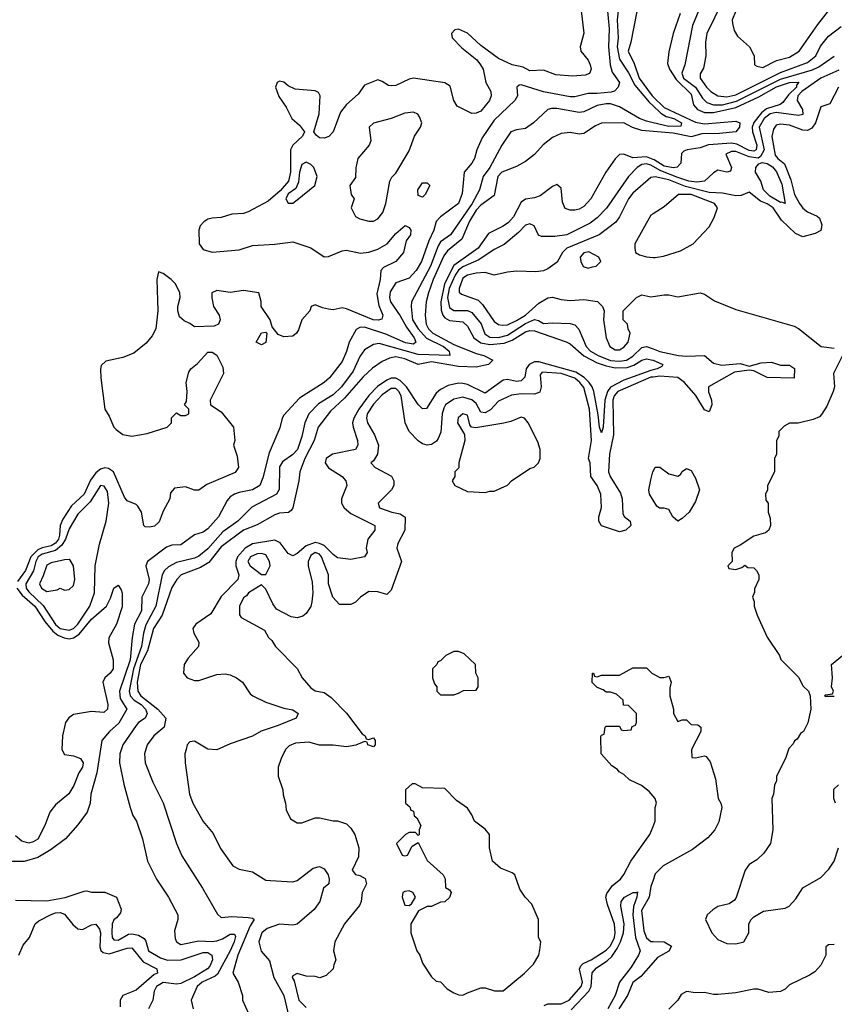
# Model space of a CAD drawing. Header units: inches. Extents: x 2668334 to 2765628, y 828034 to 955234.
# Tile 64 of 218: x 2687169 to 2690810, y 873151 to 877551. Entities that reach past the tile are written whole.
import ezdxf

# ---------------------------------------------------------------- set-up
doc = ezdxf.new("R2010")
doc.units = ezdxf.units.IN
doc.header["$MEASUREMENT"] = 0
doc.layers.add('C6887', color=7, linetype='Continuous')
doc.layers.add('C6897', color=7, linetype='Continuous')

msp = doc.modelspace()

# ---------------------------------------------------------------- linework, layer by layer
at = {"layer": 'C6887', "color": 4}
for points, elevation in [([(2690000, 878070.2), (2689979.1, 878050), (2689945.1, 877974.9), (2689896.8, 877903.2), (2689890.5, 877870), (2689910.4, 877810), (2689910.5, 877790), (2689885.5, 877750), (2689880.5, 877730), (2689888.2, 877690), (2689883.8, 877670), (2689862, 877638), (2689843.6, 877590), (2689840.2, 877550), (2689844.2, 877470), (2689839.3, 877430), (2689850, 877374.9), (2689890, 877314), (2689917.9, 877257.9), (2689982.2, 877182.2), (2690000, 877165.7)], 12), ([(2690000, 877705.7), (2689973, 877690), (2689950.4, 877670), (2689939.5, 877650), (2689900.5, 877450), (2689888.5, 877410), (2689915.9, 877355.9), (2689937.3, 877290), (2689996.5, 877210), (2690000, 877206.6)], 16), ([(2689790, 877654), (2689803.2, 877510), (2689800.9, 877430), (2689808.2, 877350), (2689816.7, 877316.7), (2689850.6, 877270), (2689844, 877250), (2689828.4, 877231.6), (2689812.9, 877227.1), (2689750, 877220.5), (2689710, 877221.6), (2689650, 877207), (2689630, 877207), (2689510, 877228.4), (2689410, 877259.3), (2689401.4, 877258.6), (2689391.3, 877250), (2689394, 877210), (2689382, 877190), (2689290, 877102.7), (2689236.7, 877023.3), (2689213, 876970), (2689202, 876930), (2689190.6, 876910), (2689156.3, 876870), (2689146.2, 876773.8), (2689130.5, 876730), (2689050.3, 876669.7), (2689030.4, 876649.6), (2689020.3, 876610), (2688997.6, 876562.4), (2688964.9, 876470), (2688941.3, 876430), (2688910, 876396.2), (2688850, 876375.1), (2688825.5, 876334.5), (2688822.4, 876310), (2688827.2, 876290), (2688870, 876228.2), (2688897.6, 876177.6), (2688933.1, 876130), (2688940.5, 876110), (2688930, 876101.6), (2688893.1, 876106.9), (2688805.1, 876145.1), (2688710, 876176.9), (2688690, 876175.6), (2688673.7, 876166.3), (2688641.3, 876110), (2688630, 876068.7), (2688610, 876024), (2688553.4, 875950), (2688530.8, 875930), (2688420.3, 875859.7), (2688350, 875784), (2688342, 875770), (2688332.5, 875727.5), (2688284.8, 875615.2), (2688256.7, 875503.3), (2688242, 875470), (2688210.3, 875449.7), (2688150, 875438.4), (2688128.8, 875431.2), (2688110, 875418), (2688097.3, 875402.7), (2688058, 875330), (2688010, 875276), (2687990, 875260.9), (2687950, 875249.2), (2687890, 875203.7), (2687850, 875202), (2687825.5, 875194.5), (2687740.7, 875130), (2687733.4, 875110), (2687747.7, 875050), (2687744.9, 875030), (2687715.5, 874970), (2687713.7, 874910), (2687683.1, 874850), (2687671.7, 874790), (2687662.6, 874690), (2687614.9, 874550), (2687618.2, 874518.2), (2687648.2, 874470), (2687613, 874407), (2687570.5, 874370), (2687536, 874330), (2687514.2, 874185.8), (2687488, 874090), (2687484.9, 874050), (2687470.6, 874010), (2687430, 873953.2), (2687374, 873890), (2687310, 873842), (2687250, 873806.6), (2687190, 873789.2), (2687110, 873789.3)], 8), ([(2689678, 877590), (2689690.6, 877490.6), (2689674, 877430), (2689677.3, 877410), (2689710.3, 877370.3), (2689719.3, 877350), (2689723, 877330), (2689716, 877310), (2689696.7, 877303.3), (2689640.9, 877299.1), (2689565.3, 877305.3), (2689510, 877326), (2689450, 877322.7), (2689419.1, 877339.1), (2689370, 877349.7), (2689310, 877378.3), (2689230, 877435.4), (2689170.7, 877490.7), (2689130, 877508.6), (2689114.5, 877505.5), (2689099.1, 877490), (2689102.4, 877470), (2689145, 877425), (2689211.8, 877371.8), (2689229, 877350), (2689240.3, 877330), (2689252.7, 877270), (2689274.9, 877230), (2689277.1, 877210), (2689268.5, 877190), (2689230, 877142), (2689210, 877134), (2689190, 877132.3), (2689124.7, 877164.7), (2689109.3, 877189.3), (2689093.6, 877253.6), (2689070, 877269.3), (2688930, 877289.6), (2688910, 877285.6), (2688850, 877257), (2688830, 877255.1), (2688817.2, 877257.2), (2688790, 877275.3), (2688770, 877282), (2688710, 877258), (2688682, 877218), (2688630, 877172.3), (2688602.9, 877137.1), (2688570, 877049.2), (2688550.4, 877029.6), (2688530, 877020.9), (2688510, 877022.7), (2688494.5, 877034.5), (2688484, 877050), (2688507.8, 877130), (2688512.4, 877210), (2688504.9, 877224.9), (2688490, 877233.5), (2688400.6, 877240.6), (2688370, 877255.1), (2688350, 877272.1), (2688330, 877276.9), (2688320.4, 877270), (2688313.1, 877250), (2688327.7, 877207.7), (2688360.6, 877160.6), (2688386, 877110), (2688419.7, 877079.7), (2688442, 877050), (2688434, 877030), (2688390.3, 876990), (2688380.2, 876970), (2688379.8, 876870), (2688371, 876830), (2688333.7, 876786.3), (2688279.4, 876740.6), (2688190, 876691.9), (2688170, 876684.5), (2688118.2, 876681.8), (2688070, 876666.3), (2688030, 876664), (2688010, 876658.9), (2687992.3, 876647.7), (2687976.5, 876630), (2687970.2, 876610), (2687971.6, 876550), (2687990, 876523.6), (2688030, 876512.4), (2688150, 876522.3), (2688210, 876541.7), (2688310, 876548), (2688390, 876558.8), (2688470, 876531.3), (2688530.6, 876490.6), (2688550, 876492.7), (2688610, 876518), (2688630, 876520.4), (2688692.5, 876507.5), (2688730, 876512), (2688770, 876524.9), (2688811.2, 876548.8), (2688850, 876596), (2688892, 876632), (2688910, 876622), (2688918, 876610), (2688916, 876590), (2688897.1, 876562.9), (2688884.9, 876510), (2688850.7, 876470), (2688796, 876444), (2688783.1, 876430), (2688780.2, 876390), (2688765.2, 876325.2), (2688774.3, 876274.3), (2688793, 876230), (2688787.3, 876212.7), (2688772, 876208), (2688749.2, 876210), (2688630, 876259.5), (2688610, 876262.7), (2688570, 876255.1), (2688550, 876257), (2688522.9, 876262.9), (2688490, 876277.2), (2688472, 876270), (2688466, 876250), (2688430.7, 876210), (2688415.5, 876164.5), (2688406, 876150), (2688390, 876137.2), (2688350, 876134), (2688324, 876144), (2688298, 876178), (2688288.7, 876210), (2688249.3, 876269.3), (2688248.4, 876291.6), (2688238, 876330), (2688170, 876340.9), (2688110, 876331.5), (2688050, 876340.9), (2688028, 876330), (2688027.7, 876307.7), (2688036, 876270), (2688061, 876230), (2688066, 876210), (2688058, 876190), (2688038, 876182), (2687950, 876179), (2687930, 876194), (2687904.7, 876204.7), (2687883.2, 876223.2), (2687876, 876250), (2687876, 876270), (2687886.6, 876310), (2687885.1, 876330), (2687865.6, 876370), (2687847, 876390), (2687810, 876417), (2687790, 876424), (2687782.6, 876390), (2687786.5, 876250), (2687777.4, 876170), (2687761.4, 876138.6), (2687734.7, 876105.3), (2687679.1, 876060.9), (2687630, 876041.4), (2687554.9, 876025.1), (2687534.2, 876005.8), (2687530.4, 875989.6), (2687532, 875950), (2687550.4, 875810), (2687570, 875779.1), (2687590, 875730.6), (2687600, 875720), (2687630, 875696.9), (2687670, 875690.3), (2687738.6, 875701.4), (2687828, 875730), (2687848, 875750), (2687848, 875772), (2687870, 875794), (2687890, 875782), (2687910, 875782), (2687926, 875790), (2687926, 875810), (2687906, 875830), (2687914.6, 875845.4), (2687917.2, 875890), (2687913.2, 875930), (2687924.8, 875975.2), (2687934, 875990), (2687964.8, 876015.2), (2688010, 876064.7), (2688030, 876064.7), (2688050, 876051.3), (2688078, 875998), (2688081, 875970), (2688021, 875850), (2688022, 875830), (2688070, 875798), (2688124.7, 875730), (2688131.3, 875670), (2688124.7, 875650), (2688141, 875601), (2688147.3, 875550), (2688132.3, 875527.7), (2688006.4, 875473.6), (2687970, 875448.7), (2687950, 875448.7), (2687910, 875464), (2687862, 875458), (2687843.6, 875436.4), (2687841, 875410), (2687810, 875354), (2687793.5, 875306.5), (2687772, 875288), (2687750, 875282.7), (2687730, 875284), (2687724, 875290), (2687714.5, 875350), (2687697.2, 875377.2), (2687690, 875385.2), (2687650, 875401.2), (2687637.2, 875417.2), (2687588.2, 875530), (2687565.8, 875545.8), (2687550, 875548.7), (2687530, 875542), (2687510, 875525.7), (2687486.1, 875493.9), (2687456.9, 875430), (2687401.6, 875378.4), (2687361.7, 875318.3), (2687350.2, 875290), (2687347.9, 875247.9), (2687342.5, 875230), (2687330, 875212), (2687310, 875199.1), (2687270, 875191.4), (2687250, 875182.6), (2687219.8, 875150), (2687195.9, 875090), (2687160, 875040)], 4), ([(2690000, 877090.8), (2689970, 877098), (2689939.3, 877110), (2689850, 877161.7), (2689810, 877175.1), (2689790, 877175.1), (2689750, 877167.1), (2689690, 877138.9), (2689670, 877136.9), (2689570, 877154), (2689545.8, 877154.2), (2689530, 877149), (2689466, 877090), (2689430, 877065.2), (2689390, 877059.5), (2689364, 877050), (2689324, 876990), (2689270.3, 876890), (2689240.4, 876850), (2689224.2, 876790), (2689191.3, 876730), (2689094.9, 876590), (2689050, 876557.6), (2689038.9, 876541.1), (2689005.8, 876450), (2688920.5, 876290), (2688918.4, 876270), (2688925.2, 876210), (2688950.2, 876170), (2688988.2, 876128.2), (2689063.1, 876090), (2689088.2, 876070), (2689092, 876050), (2688950, 876054.2), (2688775.5, 876104.5), (2688750, 876099.3), (2688710, 876076), (2688690, 876046), (2688659.1, 875980.9), (2688607, 875910), (2688570, 875874.3), (2688505.1, 875834.9), (2688461.6, 875790), (2688443.8, 875750), (2688430, 875688.7), (2688410.3, 875630), (2688390, 875607.3), (2688344.4, 875575.6), (2688330, 875553.2), (2688328.5, 875451.5), (2688317.3, 875430), (2688207, 875373), (2688144.4, 875310), (2688077.1, 875262.9), (2688010, 875186.3), (2687970, 875153.3), (2687950, 875144.4), (2687870, 875125.4), (2687834, 875106), (2687817, 875090), (2687806.5, 875070), (2687778, 874930), (2687733.8, 874846.2), (2687722.6, 874810), (2687714.3, 874750), (2687678.2, 874650), (2687658.8, 874550), (2687662.8, 874530), (2687681.1, 874510), (2687711.6, 874490), (2687731.7, 874470), (2687739.5, 874450), (2687730.6, 874430), (2687700.7, 874410), (2687690, 874397.2), (2687630.4, 874310), (2687617.1, 874270), (2687615.5, 874230), (2687634.4, 874134.4), (2687662.8, 874030), (2687675.3, 873995.3), (2687691, 873970), (2687718, 873890), (2687741, 873790), (2687781, 873710), (2687834.8, 873630), (2687876, 873550), (2687876, 873530), (2687861.4, 873478.6), (2687864.5, 873444.5), (2687870.7, 873430.7), (2687890, 873418.8), (2687970, 873434.9), (2688030, 873431.5), (2688050, 873434.7), (2688076, 873444), (2688110, 873463.8), (2688130, 873464.7), (2688133.8, 873453.8), (2688128.5, 873430), (2688110.2, 873390), (2688053.8, 873286.2), (2688043.4, 873276.6), (2687985.5, 873250), (2687962, 873230), (2687936, 873170), (2687944.7, 873130)], 12), ([(2690000, 877051.9), (2689950, 877056), (2689908.8, 877068.8), (2689870, 877089.6), (2689770, 877089.3), (2689742.8, 877077.2), (2689690, 877042.9), (2689670, 877039.5), (2689630, 877046.6), (2689590, 877042), (2689550, 877025.1), (2689508.8, 876991.2), (2689470, 876949.3), (2689430, 876918), (2689390, 876895.1), (2689324.9, 876870), (2689307, 876850), (2689290, 876766), (2689230, 876721.7), (2689210, 876700.4), (2689179.3, 876650), (2689145.2, 876570), (2689081.8, 876518.1), (2689064.9, 876495.1), (2689017.1, 876390), (2688995.9, 876330), (2688986.7, 876290), (2688981.5, 876230), (2688985.5, 876190), (2688996.1, 876170), (2689016.5, 876150), (2689110, 876099), (2689210, 876058.9), (2689244, 876050), (2689284, 876030), (2689264, 876010), (2689210, 875997.6), (2689130, 876001.4), (2689010, 876021.8), (2688950, 876009.6), (2688890, 876035.6), (2688850, 876044.4), (2688822, 876038), (2688790, 876023.5), (2688746.5, 875993.5), (2688704.6, 875955.4), (2688620.4, 875859.6), (2688558.4, 875801.6), (2688503.1, 875730), (2688486, 875670), (2688444, 875590), (2688422, 875530), (2688417.3, 875490), (2688390.6, 875369.4), (2688382.8, 875357.2), (2688370.6, 875349.4), (2688330, 875345.1), (2688310, 875338.4), (2688230, 875294), (2688170, 875269.7), (2688070, 875195.4), (2688014.6, 875125.4), (2687976.9, 875103.1), (2687891, 875070), (2687871, 875050), (2687850, 875014), (2687806.5, 874890), (2687768.1, 874830), (2687740.6, 874730), (2687710, 874669.2), (2687694.7, 874590), (2687697.2, 874550), (2687711.4, 874530), (2687786.5, 874470), (2687822, 874430), (2687815.5, 874390), (2687768.8, 874351.2), (2687739.1, 874310), (2687727.7, 874270), (2687730.7, 874230), (2687764.1, 874144.1), (2687810, 874051.3), (2687870.6, 873870), (2687894.6, 873814.6), (2687986.8, 873670), (2688053.2, 873553.2), (2688070, 873538.8), (2688117.2, 873542.8), (2688190, 873539.5), (2688210, 873536.3), (2688217.3, 873530), (2688198.8, 873501.2), (2688143.6, 873370), (2688122, 873290), (2688146, 873250), (2688164.7, 873190), (2688164.7, 873170), (2688191.3, 873110)], 16), ([(2690000, 876926.6), (2689970, 876938), (2689910, 876934), (2689870, 876949.4), (2689850, 876949.2), (2689830.4, 876929.6), (2689788.2, 876870), (2689722, 876750), (2689690, 876716), (2689670, 876703.7), (2689650, 876699.3), (2689630, 876699.3), (2689606.6, 876706.6), (2689596, 876736), (2689590, 876798), (2689570, 876814), (2689550, 876805.2), (2689496.2, 876763.8), (2689470, 876755.1), (2689430, 876749.6), (2689410, 876735.1), (2689376.5, 876670), (2689354.6, 876645.4), (2689330, 876628), (2689264.6, 876595.4), (2689218.7, 876530), (2689110, 876451.8), (2689068.1, 876370), (2689051.6, 876290), (2689053.4, 876253.4), (2689060.8, 876230), (2689070, 876218), (2689090, 876206.9), (2689150, 876201.3), (2689170, 876182), (2689199.6, 876130), (2689230, 876107.5), (2689270, 876100.1), (2689334.2, 876105.8), (2689370, 876118.7), (2689430, 876156.5), (2689450, 876162.6), (2689470, 876160.2), (2689612.1, 876112.1), (2689630, 876102.3), (2689690, 876049.4), (2689750, 876017.8), (2689790, 876003.5), (2689830, 875994.6), (2689883.7, 875996.3), (2689913.6, 876006.4), (2689950, 876030.2), (2689970, 876034.9), (2689998.8, 876030), (2690000, 876029.5)], 24), ([(2690000, 876895.4), (2689990, 876901), (2689970, 876907.1), (2689950, 876903.8), (2689929.5, 876890.5), (2689890.3, 876850), (2689791.2, 876708.8), (2689750, 876665.6), (2689718.2, 876641.8), (2689614.8, 876590), (2689561.7, 876581.7), (2689502, 876582), (2689488.7, 876588.7), (2689468, 876630), (2689450, 876639), (2689430, 876632.7), (2689399.3, 876600.7), (2689334, 876546), (2689290, 876523.6), (2689221.8, 876478.2), (2689150, 876446.8), (2689130, 876431.8), (2689115.2, 876410), (2689088.8, 876350), (2689082, 876310), (2689090, 876264.4), (2689110, 876251.7), (2689170, 876251.7), (2689190, 876242), (2689232, 876192), (2689247.5, 876147.5), (2689270, 876131.7), (2689310, 876131.3), (2689350, 876140.6), (2689430, 876192.8), (2689470, 876211.7), (2689487.3, 876207.3), (2689510, 876193), (2689550, 876196.3), (2689630, 876193.4), (2689650, 876187.3), (2689668.5, 876168.5), (2689701.3, 876090), (2689720.4, 876070), (2689754.9, 876050), (2689810, 876028.6), (2689850, 876024.3), (2689882, 876030), (2689910, 876047.7), (2689950, 876086.7), (2689970, 876090.5), (2690000, 876079.6)], 28), ([(2690000, 876847.4), (2689990, 876845.2), (2689910, 876776), (2689890.3, 876749.7), (2689850.5, 876670), (2689833.4, 876646.6), (2689758.8, 876590), (2689614, 876530), (2689595.5, 876510), (2689572, 876468), (2689530, 876437.2), (2689510, 876429.2), (2689475.9, 876424.1), (2689390, 876426.6), (2689350, 876422.7), (2689290, 876409), (2689250, 876420.9), (2689210, 876418.7), (2689170, 876409.6), (2689150, 876395.6), (2689133, 876350), (2689134, 876334), (2689143.8, 876323.8), (2689217.7, 876297.7), (2689237.7, 876277.7), (2689290, 876202), (2689308.9, 876188.9), (2689325.7, 876185.7), (2689350, 876187.4), (2689390, 876206.3), (2689430, 876230.4), (2689490, 876284.2), (2689530, 876308), (2689550, 876311.3), (2689590, 876300.7), (2689630, 876296.3), (2689690, 876300.7), (2689751.1, 876291.1), (2689774, 876270), (2689782, 876250), (2689778, 876210), (2689791, 876130), (2689807.3, 876090), (2689830, 876076.3), (2689850, 876076.3), (2689870, 876087.7), (2689889.3, 876110), (2689897.2, 876150), (2689888, 876170), (2689886, 876190), (2689866, 876210), (2689866, 876250), (2689926, 876310), (2689950, 876322), (2689990, 876312), (2690000, 876313.7)], 32), ([(2690000, 876684), (2689990, 876678), (2689918, 876550), (2689918, 876530), (2689922, 876510), (2689939.8, 876499.8), (2689970, 876491), (2690000, 876488.5)], 36), ([(2690000, 875986.1), (2689990, 875984), (2689870, 875939.8), (2689810, 875908.6), (2689796.3, 875890), (2689784.4, 875850), (2689777, 875730), (2689770, 875704), (2689760.7, 875730), (2689754.8, 875785.2), (2689734.8, 875890), (2689727.9, 875910), (2689714, 875930), (2689692.7, 875952.7), (2689655.3, 875975.3), (2689490, 876022.4), (2689470, 876022.3), (2689445.8, 876010), (2689433.6, 875990), (2689426.4, 875953.6), (2689410, 875936.9), (2689390, 875934), (2689350, 875942.6), (2689330, 875940.4), (2689250, 875882.4), (2689170, 875920.5), (2689150, 875925.1), (2689130, 875926.3), (2689084.4, 875915.6), (2689050, 875898.4), (2689030, 875882), (2688986.8, 875813.2), (2688970, 875812.7), (2688950, 875832), (2688898, 875910), (2688870, 875938.8), (2688850, 875948.9), (2688830, 875948.9), (2688810, 875940.3), (2688768.3, 875911.7), (2688730, 875871.1), (2688684.7, 875810), (2688662.3, 875770), (2688657.4, 875750), (2688659.5, 875730), (2688678.4, 875670), (2688680.5, 875650), (2688670.6, 875630), (2688567.3, 875610), (2688538.7, 875590), (2688534.9, 875570), (2688550, 875548.9), (2688610.7, 875510), (2688627.3, 875490), (2688630.8, 875470), (2688608.2, 875410), (2688608.2, 875390), (2688619.3, 875370), (2688650, 875343.7), (2688756, 875290), (2688757.3, 875270), (2688724.9, 875230), (2688717.3, 875190), (2688722.8, 875170), (2688711, 875150), (2688650, 875138.7), (2688590, 875146.6), (2688570, 875160.5), (2688530, 875200.9), (2688510, 875210.8), (2688490, 875214.4), (2688450, 875200.3), (2688410, 875165.1), (2688390, 875155.1), (2688370, 875166), (2688333.7, 875213.7), (2688310, 875225.4), (2688210, 875208.1), (2688177.3, 875190), (2688142.2, 875150), (2688134.7, 875130), (2688135.2, 875110), (2688148.5, 875070), (2688143.8, 875050), (2688070, 874972.7), (2688024.4, 874895.6), (2687957.3, 874850), (2687943, 874830), (2687947.7, 874810), (2687970.4, 874769.6), (2687968, 874750), (2687922.3, 874697.7), (2687904.9, 874670), (2687901, 874630), (2687918, 874610), (2687950, 874597.3), (2687970, 874597.3), (2688050, 874624.9), (2688087.5, 874627.5), (2688110, 874622.8), (2688138, 874610), (2688164.7, 874590), (2688198.8, 874538.8), (2688211.3, 874530), (2688270, 874500.5), (2688350, 874474.9), (2688390, 874466.8), (2688414, 874450), (2688404.7, 874430), (2688323.9, 874396.1), (2688248.8, 874371.2), (2688210.3, 874349.7), (2688110, 874315.1), (2688050, 874287.6), (2688010, 874291.6), (2687950, 874327), (2687930, 874323.7), (2687918, 874310), (2687912.7, 874290), (2687908.2, 874270), (2687908.4, 874230), (2687928, 874090), (2687943.1, 874050), (2687990, 873968), (2688034.3, 873914.3), (2688066.8, 873846.8), (2688122, 873770), (2688150, 873755.5), (2688210, 873743), (2688270, 873706), (2688290, 873703.8), (2688390, 873698.4), (2688410, 873703.7), (2688481.4, 873758.6), (2688510, 873766), (2688530, 873756.3), (2688548.4, 873730), (2688553, 873710), (2688550.5, 873689.5), (2688527.3, 873670), (2688511, 873610), (2688484.9, 873575.1), (2688410, 873509.6), (2688390, 873504.4), (2688330, 873508.7), (2688275.8, 873490), (2688251.8, 873470), (2688238.3, 873430), (2688248.1, 873388.1), (2688285.7, 873345.7), (2688305.7, 873270), (2688350, 873190.8), (2688378.7, 873070)], 24), ([(2690000, 875953.9), (2689990, 875952.8), (2689843.1, 875890), (2689826.7, 875870), (2689820.2, 875850), (2689823.6, 875696.4), (2689804.9, 875610), (2689800.4, 875530), (2689809, 875509), (2689855.2, 875435.2), (2689862, 875410), (2689864.4, 875344.4), (2689870.6, 875330.6), (2689898, 875310), (2689901, 875290), (2689878, 875270), (2689850, 875262.9), (2689769, 875289), (2689758, 875310), (2689758, 875330), (2689768.9, 875371.1), (2689766, 875430), (2689750, 875469), (2689722, 875510), (2689718.4, 875570), (2689711.6, 875590), (2689724.2, 875670), (2689716.2, 875810), (2689690, 875907.3), (2689673.1, 875930), (2689650, 875948.7), (2689590, 875969.8), (2689504.9, 875975.1), (2689495.9, 875964.1), (2689500.5, 875910), (2689493.7, 875886.3), (2689470, 875878), (2689410, 875879.7), (2689367.2, 875872.8), (2689310, 875846), (2689272.9, 875807.1), (2689250, 875794.7), (2689230, 875797), (2689210, 875836.2), (2689190, 875852.8), (2689150, 875863.5), (2689110, 875854.7), (2689073, 875830), (2689064.7, 875815.3), (2689057.4, 875790), (2689051.8, 875708.2), (2689039.9, 875680.1), (2689031.8, 875668.2), (2689010, 875652.3), (2688990, 875649.6), (2688970, 875655.1), (2688949.7, 875669.7), (2688909.3, 875710), (2688891.8, 875750), (2688874.7, 875870), (2688864.5, 875890), (2688850, 875902.9), (2688830, 875902.9), (2688790, 875875.1), (2688750, 875833.3), (2688722.6, 875790), (2688719.5, 875770), (2688723.8, 875750), (2688755.6, 875695.6), (2688773, 875650), (2688768, 875610), (2688750, 875579), (2688738, 875570), (2688758, 875550), (2688830.4, 875510.4), (2688841, 875490), (2688841, 875470), (2688830.6, 875449.4), (2688772, 875390), (2688778, 875370), (2688832, 875350), (2688870, 875342.8), (2688891.6, 875328.4), (2688891.3, 875270), (2688858.8, 875210), (2688854.8, 875190), (2688876, 875130), (2688830, 875002), (2688810, 874982), (2688770, 874994), (2688730, 874995.3), (2688692, 874970), (2688670, 874948), (2688650, 874938), (2688598, 874938), (2688568.7, 874970), (2688549.3, 875029.3), (2688549, 875070), (2688518.7, 875150), (2688510, 875162), (2688490, 875169.5), (2688470, 875157), (2688459.3, 875130), (2688459.1, 875110), (2688476.8, 875036.8), (2688478.8, 874990), (2688474.8, 874950), (2688470, 874928), (2688450, 874898), (2688435.3, 874884.7), (2688410, 874878), (2688383.1, 874883.1), (2688316.4, 874916.4), (2688300.4, 874940.4), (2688270, 875006), (2688250, 875026), (2688192, 874990), (2688183.5, 874976.5), (2688170, 874968), (2688151.3, 874930), (2688151.6, 874891.6), (2688159.6, 874879.6), (2688263.6, 874823.6), (2688282, 874790), (2688296.9, 874776.9), (2688312, 874750), (2688410, 874652), (2688431.3, 874610), (2688470, 874564.7), (2688490, 874551.3), (2688530, 874544.7), (2688562, 874522), (2688630, 874452), (2688699.6, 874359.6), (2688714, 874350), (2688718, 874338), (2688730, 874334), (2688750, 874342), (2688758, 874330), (2688758, 874310), (2688750, 874302), (2688726, 874310), (2688722, 874322), (2688710, 874326), (2688671.1, 874308.9), (2688630, 874302), (2688570, 874309), (2688510, 874309), (2688462, 874322), (2688402.5, 874317.5), (2688374.4, 874305.6), (2688358, 874290), (2688338, 874250), (2688324.7, 874210), (2688324.7, 874170), (2688344.7, 874110), (2688346.4, 874086.4), (2688358, 874050), (2688359.6, 874019.6), (2688379.6, 873979.6), (2688410, 873962), (2688430, 873962), (2688490, 873984.7), (2688510, 873984.7), (2688570, 873971), (2688590, 873971), (2688630, 873958), (2688650, 873938), (2688666.8, 873910), (2688684.9, 873850), (2688684, 873810), (2688656, 873750), (2688670, 873731.3), (2688690, 873726.8), (2688713.2, 873713.2), (2688718.8, 873690), (2688700.7, 873650), (2688694.8, 873610), (2688687.5, 873592.5), (2688621, 873510), (2688578, 873430), (2688572, 873390), (2688582, 873350), (2688572.7, 873327.3), (2688571.1, 873308.9), (2688539.8, 873280.2), (2688510.7, 873269.3), (2688490, 873275.3), (2688450, 873277.2), (2688410, 873288.7), (2688390, 873278), (2688387.3, 873270), (2688396.3, 873256.3), (2688417.1, 873170), (2688450, 873137.3)], 28), ([(2690000, 875403.5), (2689984, 875430), (2689981.2, 875450), (2689990, 875494), (2689999, 875530), (2690000, 875531.9)], 28), ([(2687156.5, 875010), (2687180, 874980), (2687237.6, 874930), (2687282.2, 874862.2), (2687318, 874818), (2687340.5, 874800.5), (2687367.9, 874787.9), (2687390, 874784.5), (2687410, 874788.1), (2687435.3, 874804.7), (2687490, 874872.7), (2687556.9, 874930), (2687574.7, 874965.3), (2687590, 875011.3), (2687610, 875024.7), (2687623, 875003), (2687627.9, 874987.9), (2687627.3, 874927.3), (2687602.6, 874850), (2687568.5, 874788.5), (2687567, 874767), (2687587.7, 874690), (2687587.3, 874650), (2687574, 874630), (2687550.4, 874609.6), (2687540.7, 874590), (2687563, 874490), (2687562, 874470), (2687544.9, 874455.1), (2687490, 874459.8), (2687410, 874446.2), (2687388.8, 874431.2), (2687374.7, 874410), (2687361.2, 874350), (2687357.6, 874290), (2687370, 874267.3), (2687410, 874262), (2687441, 874250), (2687452.4, 874230), (2687450.4, 874210), (2687434.4, 874185.6), (2687411.8, 874128.2), (2687388.5, 874091.5), (2687330, 874042), (2687304.4, 874010), (2687282.4, 873950), (2687250, 873889.6), (2687230, 873876.3), (2687210, 873871.5), (2687179.7, 873879.7), (2687150, 873903.7)], 4), ([(2690000, 874080.4), (2689982, 874102), (2689948.9, 874128.9), (2689894.6, 874154.6), (2689870, 874178), (2689849.1, 874189.1), (2689840.4, 874200.4), (2689816.4, 874216.4), (2689768, 874270), (2689767.3, 874347.3), (2689770, 874354), (2689782, 874358), (2689786, 874390), (2689790, 874394), (2689850, 874394), (2689858, 874378), (2689870, 874374), (2689902, 874378), (2689907.3, 874392.7), (2689922, 874398), (2689926, 874410), (2689926, 874450), (2689890, 874486), (2689867.3, 874487.3), (2689866, 874510), (2689836.4, 874536.4), (2689810, 874546), (2689790, 874546), (2689776.4, 874556.4), (2689750, 874566), (2689728.4, 874588.4), (2689728.9, 874631.1), (2689734, 874630), (2689738, 874618), (2689750, 874614), (2689770, 874622), (2689850, 874622), (2689910, 874654), (2689970, 874654), (2689994, 874630), (2690000, 874627)], 28), ([(2689513.8, 873146.2), (2689530, 873152.7), (2689590, 873153.7), (2689624.5, 873170), (2689678.9, 873230), (2689684.2, 873250), (2689671.5, 873308.5), (2689676.9, 873323.1), (2689686.9, 873333.1), (2689722.7, 873350), (2689790, 873392.4), (2689810, 873412.7), (2689827.1, 873450), (2689830.8, 873470.8), (2689828.3, 873508.3), (2689796.6, 873596.6), (2689789.2, 873630), (2689793.8, 873646.2), (2689818.9, 873681.1), (2689854, 873710), (2689869.5, 873730.5), (2689900.7, 873790), (2689986, 873910), (2690000, 873946.2)], 28), ([(2690000, 873706), (2689990, 873678), (2689983.1, 873630), (2689948.2, 873570), (2689959.2, 873479.2), (2689970, 873447.7), (2689990, 873431), (2690000, 873430.9)], 28), ([(2687150, 873616), (2687290, 873613.4), (2687372, 873628), (2687456.9, 873656.9), (2687470, 873658), (2687490, 873652), (2687550, 873652), (2687602, 873630), (2687623.6, 873576.4), (2687619.8, 873560.2), (2687602.8, 873537.2), (2687590, 873528), (2687582.8, 873510), (2687580.5, 873470), (2687583, 873450), (2687590, 873438.8), (2687610, 873438), (2687655.9, 873464.1), (2687670, 873466.4), (2687699.9, 873459.9), (2687725.3, 873445.3), (2687733.8, 873433.8), (2687745.5, 873390), (2687798.8, 873358.8), (2687830, 873348.4), (2687890.8, 873349.2), (2687990, 873383.1), (2688010, 873382.4), (2688027.7, 873370), (2688031.7, 873350), (2688018.6, 873321.4), (2688008.5, 873310), (2687950, 873273.8), (2687890, 873244.2), (2687870, 873241.4), (2687810, 873248.6), (2687781.1, 873230), (2687770.3, 873210), (2687764.9, 873170), (2687744.7, 873130)], 8), ([(2689634.3, 873125.7), (2689713.3, 873210), (2689723.7, 873230), (2689728.3, 873291.7), (2689746.6, 873313.4), (2689794.5, 873345.5), (2689815.2, 873364.8), (2689840.3, 873399.7), (2689855, 873430), (2689867.2, 873470), (2689871.6, 873510), (2689855.8, 873590), (2689857.6, 873610), (2689872.7, 873630), (2689911.1, 873651.1), (2689928.9, 873651.1), (2689930, 873654), (2689927.3, 873630), (2689912, 873588), (2689910.2, 873550), (2689922, 873450), (2689942.7, 873390), (2689935.6, 873370), (2689902.8, 873317.2), (2689850.2, 873250), (2689831.1, 873190), (2689798.4, 873130)], 24), ([(2687165.1, 873370), (2687184.9, 873415.1), (2687213.3, 873450), (2687238.4, 873510), (2687255.6, 873524.4), (2687310, 873552.9), (2687330, 873560.3), (2687350, 873560.9), (2687370, 873553.1), (2687407.5, 873507.5), (2687430, 873488.7), (2687450, 873485.7), (2687490, 873505.7), (2687510, 873508.5), (2687526.6, 873486.6), (2687530.2, 873470), (2687527.5, 873407.5), (2687531.8, 873391.8), (2687542.6, 873382.6), (2687570, 873376.9), (2687650, 873402), (2687670, 873403.8), (2687720.7, 873340.7), (2687782, 873310), (2687784.7, 873290), (2687770, 873283.7), (2687690, 873214), (2687630.6, 873190), (2687618.9, 873170), (2687619, 873139)], 4), ([(2690000, 873337.6), (2689945.2, 873274.8), (2689910, 873249), (2689885.5, 873190), (2689847, 873130)], 28)]:
    msp.add_lwpolyline(points, dxfattribs=dict(at, elevation=elevation))
for points, elevation in [([(2688930, 877137.2), (2688890, 877132.7), (2688830, 877109.4), (2688750, 877089), (2688731, 877070), (2688738.8, 877010), (2688730.8, 876990), (2688681, 876930), (2688671.1, 876888.9), (2688670, 876846), (2688644.7, 876810), (2688651.3, 876770), (2688664.7, 876750), (2688651.3, 876710), (2688670, 876672), (2688690, 876661), (2688730, 876651.3), (2688750, 876651.3), (2688770, 876661), (2688792.7, 876690), (2688805.2, 876730), (2688824, 876830), (2688832.9, 876847.1), (2688850, 876864.7), (2688910, 876964.7), (2688934, 877030), (2688961.2, 877070), (2688966, 877090), (2688956.6, 877116.6), (2688949.3, 877129.3)], 8), ([(2688450, 876914), (2688430, 876904), (2688419.5, 876870), (2688415.5, 876824.5), (2688403, 876797), (2688370, 876773.3), (2688358.8, 876750), (2688370, 876731.3), (2688390, 876731.3), (2688410, 876746), (2688488.7, 876810), (2688499, 876850), (2688484, 876890), (2688470, 876904)], 8), ([(2688970, 876758), (2688950, 876766), (2688949.5, 876790.5), (2688970, 876822), (2688990, 876822), (2689002, 876810), (2688982, 876770)], 4), ([(2689712.9, 876512.9), (2689690, 876509.2), (2689674, 876490), (2689677.3, 876470), (2689687.9, 876447.9), (2689710, 876441), (2689730, 876446), (2689746, 876450), (2689766, 876470), (2689758, 876490)], 36), ([(2688250, 876098), (2688226, 876110), (2688250, 876152), (2688270, 876154), (2688274, 876150), (2688270, 876108)], 4), ([(2689150, 875789.3), (2689128.7, 875771.3), (2689126, 875750), (2689156.8, 875696.8), (2689158.8, 875670), (2689132, 875570), (2689131.6, 875548.4), (2689114, 875530), (2689114, 875510), (2689102, 875490), (2689114, 875470), (2689170, 875442), (2689250, 875438), (2689270, 875444.7), (2689290, 875444.7), (2689348.9, 875471.1), (2689368, 875490), (2689450, 875544.7), (2689468.9, 875551.1), (2689488, 875570), (2689495.3, 875590), (2689495.3, 875630), (2689484.7, 875664.7), (2689442, 875750), (2689426, 875770), (2689410, 875774), (2689364.9, 875755.1), (2689332.7, 875747.3), (2689207.3, 875727.3), (2689188.7, 875730), (2689181.2, 875741.2), (2689170, 875784)], 32), ([(2687530, 875469.3), (2687483.7, 875396.3), (2687430, 875340.9), (2687390, 875275.1), (2687374.4, 875230), (2687357.3, 875202.7), (2687330, 875179), (2687270, 875163.2), (2687252.4, 875150), (2687241.4, 875130), (2687231.5, 875088.5), (2687196.9, 875030), (2687199.1, 875010), (2687210, 874994.9), (2687273.8, 874933.8), (2687330, 874848), (2687350.6, 874830), (2687390, 874822.8), (2687410, 874830.3), (2687430, 874850.4), (2687483.6, 874930), (2687504.5, 874990), (2687507, 875110), (2687526.8, 875206.8), (2687556.2, 875310), (2687567.3, 875390), (2687562, 875442), (2687546.3, 875466.3)], 8), ([(2687390, 875139), (2687370, 875137.2), (2687310, 875123.7), (2687290, 875113.2), (2687274.6, 875065.4), (2687257.3, 875030), (2687266.8, 875010), (2687290, 874996), (2687336.4, 875003.6), (2687350, 875011.3), (2687370, 875002), (2687390, 875004.7), (2687410, 875022), (2687416, 875050), (2687409.2, 875110), (2687395.1, 875135.1)], 12), ([(2688250, 875166), (2688230, 875163.7), (2688200.7, 875150), (2688188.5, 875130), (2688199.1, 875110), (2688250, 875071.3), (2688270, 875072), (2688289, 875110), (2688285.2, 875130), (2688270, 875159)], 28), ([(2689130, 874728), (2689110, 874728), (2689074, 874710), (2689050, 874686), (2689038, 874682), (2689034, 874670), (2689014, 874650), (2689014, 874610), (2689023.6, 874583.6), (2689034, 874570), (2689034, 874550), (2689050, 874534), (2689110, 874534), (2689130, 874542), (2689152.7, 874552.7), (2689210, 874554), (2689218, 874570), (2689218, 874610), (2689208, 874630), (2689206, 874670), (2689156.4, 874716.4)], 32), ([(2688936.4, 874136.4), (2688923.6, 874136.4), (2688894, 874110), (2688894, 874050), (2688912.7, 874032.7), (2688918, 874018), (2688930, 874014), (2688932.7, 873992.7), (2688943.6, 873983.6), (2688962, 873950), (2688954, 873930), (2688954, 873910), (2688950, 873906), (2688938, 873918), (2688910, 873918), (2688894, 873910), (2688854, 873870), (2688878, 873818), (2688890, 873814), (2688902, 873818), (2688923.1, 873856.9), (2688950, 873874), (2688990, 873794), (2689062, 873730), (2689071.1, 873711.1), (2689072.7, 873672.7), (2689090, 873662), (2689098, 873650), (2689090, 873628), (2689070, 873608.7), (2689050, 873608), (2689010, 873588.7), (2688990, 873588), (2688951.6, 873568.4), (2688918, 873510), (2688918, 873470), (2688944.7, 873390), (2688958, 873370), (2688970, 873334), (2689010, 873274), (2689030, 873254), (2689050, 873252), (2689079.6, 873219.6), (2689110, 873202), (2689132.7, 873192.7), (2689150, 873192), (2689170, 873202), (2689230, 873224.7), (2689250, 873224.7), (2689291.6, 873211.6), (2689330, 873211.3), (2689425.2, 873290), (2689465.2, 873330), (2689489.2, 873370), (2689494.6, 873394.6), (2689498, 873430), (2689488.7, 873450), (2689488, 873530), (2689458, 873598), (2689428, 873630), (2689404.7, 873664.7), (2689382, 873730), (2689370, 873739), (2689318.6, 873758.6), (2689282, 873790), (2689268.7, 873850), (2689268.7, 873910), (2689250, 873934), (2689202, 873970), (2689190, 873998), (2689170, 874028), (2689122, 874062), (2689070, 874115.3), (2688970, 874118)], 32), ([(2688910, 873658), (2688890, 873655.3), (2688882, 873650), (2688878, 873630), (2688890, 873594), (2688910, 873592), (2688920.4, 873599.6), (2688938, 873630), (2688926, 873650)], 32)]:
    msp.add_lwpolyline(points, close=True, dxfattribs=dict(at, elevation=elevation))
at = {"layer": 'C6897', "color": 4}
for points, elevation in [([(2690222.9, 877637.1), (2690175.6, 877524.4), (2690142.4, 877350), (2690128.2, 877311.8), (2690136.5, 877290), (2690189, 877249), (2690220.6, 877200.6), (2690241, 877181), (2690270.2, 877170.2), (2690310.2, 877170.2), (2690373.3, 877186.7), (2690570, 877284.7), (2690712.5, 877327.5), (2690740.3, 877339.7), (2690810, 877388.2)], 28), ([(2690308.2, 877630), (2690240.4, 877490), (2690234.9, 877450), (2690235.5, 877390), (2690224.9, 877335.1), (2690210.7, 877309.3), (2690210.7, 877290), (2690239.3, 877250), (2690258, 877230), (2690290, 877210.3), (2690330, 877206.5), (2690370, 877215.4), (2690570, 877314.4), (2690690, 877359.6), (2690727.8, 877390), (2690748, 877432), (2690783.3, 877476.7), (2690840.1, 877519.9)], 32), ([(2690121.8, 877578.2), (2690090, 877489), (2690070, 877408), (2690065.1, 877354.9), (2690073.1, 877330), (2690103.5, 877283.5), (2690170, 877218), (2690180.3, 877170), (2690198.4, 877150), (2690230, 877136.9), (2690270, 877136.1), (2690370, 877158.1), (2690473.3, 877206.7), (2690551.3, 877251.3), (2690610, 877270.1), (2690651.4, 877271.4), (2690641.7, 877258.3), (2690641.1, 877250), (2690604.9, 877215.1), (2690579.6, 877180.4), (2690567.5, 877172.5), (2690507.2, 877152.8), (2690484.5, 877135.5), (2690450, 877091.9), (2690443.5, 877070), (2690445.1, 877050), (2690463.8, 876990), (2690460.8, 876970), (2690450, 876963.7), (2690430, 876966.6), (2690374.5, 876994.5), (2690350, 876999.9), (2690248.3, 876991.7), (2690210, 876978.5), (2690152, 876970), (2690136.8, 876963.2), (2690127.7, 876952.3), (2690124, 876910), (2690108.2, 876891.8), (2690091.3, 876888.7), (2690050, 876896.8), (2690004.7, 876924.7), (2690000, 876926.6)], 24), ([(2690370, 877588.7), (2690354, 877550), (2690354.4, 877534.4), (2690362, 877502), (2690378, 877478), (2690431.3, 877430), (2690451.3, 877390), (2690454, 877350), (2690463.6, 877343.6), (2690490, 877338), (2690551.8, 877368.2), (2690610, 877383.1), (2690652.7, 877410), (2690736.2, 877530), (2690790, 877598)], 36), ([(2690830, 877325.1), (2690750, 877289.7), (2690664.4, 877230), (2690647.7, 877210), (2690643.7, 877190), (2690668.2, 877150), (2690670, 877126.6), (2690650, 877123), (2690550, 877135.7), (2690523.1, 877130), (2690496.5, 877110), (2690473.8, 877070), (2690496.8, 876970), (2690480.5, 876939.5), (2690470, 876932.4), (2690430, 876937.7), (2690370, 876962), (2690350, 876962), (2690324.7, 876950), (2690350.7, 876890), (2690345.4, 876874.6), (2690330, 876869.5), (2690290, 876878), (2690270, 876866), (2690230.3, 876829.7), (2690195.5, 876824.5), (2690159.3, 876830), (2690110, 876846.4), (2690035.4, 876875.4), (2690000, 876895.4)], 28), ([(2690828.5, 877250), (2690790, 877175.3), (2690750, 877162), (2690725.7, 877090), (2690710, 877066.6), (2690690, 877056.2), (2690670, 877057.6), (2690610, 877079.6), (2690570, 877084.5), (2690550, 877079.3), (2690538, 877062), (2690530.4, 877029.6), (2690545.2, 876945.2), (2690557.3, 876930), (2690586.9, 876906.9), (2690615.1, 876835.1), (2690632.2, 876770), (2690654.4, 876730), (2690670, 876708.2), (2690690, 876692.7), (2690733.7, 876673.7), (2690743.8, 876663.8), (2690754.4, 876634.4), (2690750, 876609), (2690724.9, 876595.1), (2690670, 876581.2), (2690635.9, 876595.9), (2690574.6, 876654.6), (2690536.3, 876710), (2690510, 876727.8), (2690479.8, 876739.8), (2690430, 876779.5), (2690394, 876766), (2690370, 876764), (2690310, 876776.4), (2690250, 876778.5), (2690145.2, 876805.2), (2690070, 876835.8), (2690010, 876849.5), (2690000, 876847.4)], 32), ([(2690000, 877206.6), (2690050, 877158.2), (2690190, 877093.1), (2690230, 877085.4), (2690370, 877097.7), (2690387.7, 877090), (2690387, 877070), (2690370.1, 877049.9), (2690297.3, 877042.7), (2690218.4, 877041.6), (2690170, 877028.1), (2690090, 877044.5), (2690000, 877051.9)], 16), ([(2690000, 877165.7), (2690034, 877134), (2690058.2, 877118.2), (2690092.7, 877110), (2690127.7, 877090), (2690124.7, 877075.3), (2690070, 877074), (2690000, 877090.8)], 12), ([(2690000, 876488.5), (2690010, 876487.7), (2690046.3, 876493.7), (2690122, 876518), (2690179, 876550), (2690250, 876624.7), (2690273.6, 876666.4), (2690288.7, 876710), (2690274, 876730), (2690170, 876769.6), (2690114, 876770), (2690050, 876714), (2690000, 876684)], 36), ([(2690000, 876313.7), (2690050, 876322), (2690070, 876322), (2690110, 876312), (2690210, 876331), (2690230, 876324.7), (2690275.3, 876295.3), (2690370, 876256), (2690630, 876181), (2690650.6, 876170.6), (2690752, 876090), (2690810, 876082.8)], 32), ([(2690000, 876079.6), (2690030, 876068.8), (2690114, 876050), (2690150, 876046.8), (2690230, 876051), (2690270, 876016), (2690307.5, 876007.5), (2690390, 876014.8), (2690430, 876002), (2690482.9, 876017.1), (2690530, 876020.5), (2690570, 876007.3), (2690610, 876006.8), (2690632.3, 875992.3), (2690630.7, 875949.3), (2690510, 875951.8), (2690450, 875981.2), (2690430, 875985.2), (2690363.5, 875976.5), (2690248.4, 875910), (2690248.5, 875888.5), (2690260.5, 875850), (2690262, 875830), (2690250, 875798), (2690230, 875808), (2690191, 875871), (2690140.7, 875930), (2690110, 875952.4), (2690030, 875957.3), (2690000, 875953.9)], 28), ([(2690000, 876029.5), (2690044, 876010), (2690038.8, 876001.2), (2690018, 875990), (2690000, 875986.1)], 24), ([(2690846.8, 876050), (2690806, 875970), (2690810.6, 875910.6), (2690804.9, 875890), (2690776.7, 875823.3), (2690753.5, 875786.5), (2690743.4, 875776.6), (2690715.9, 875764.1), (2690648.4, 875748.4), (2690610, 875748), (2690585.4, 875734.6), (2690562, 875710), (2690562, 875690), (2690552, 875670), (2690552, 875610), (2690542, 875590), (2690542, 875530), (2690512, 875470), (2690512, 875450), (2690502, 875430), (2690503.6, 875403.6), (2690514, 875390), (2690514, 875350), (2690523.6, 875323.6), (2690524.7, 875290), (2690518, 875270), (2690502, 875258), (2690450, 875242.7), (2690390, 875202), (2690362, 875190), (2690352, 875170), (2690354, 875130), (2690334, 875110), (2690338, 875098), (2690370, 875094), (2690396.4, 875103.6), (2690410, 875114), (2690423.6, 875103.6), (2690450, 875102), (2690462, 875090), (2690472, 875070), (2690472, 875050), (2690452.7, 875007.3), (2690452.7, 874992.7), (2690444.7, 874970), (2690451.3, 874951.3), (2690451.3, 874930), (2690464.7, 874890), (2690510, 874792), (2690564.7, 874710), (2690571.1, 874691.1), (2690651.1, 874611.1), (2690670, 874574), (2690694, 874550), (2690702, 874530), (2690704.7, 874470), (2690691.1, 874408.9), (2690672, 874370), (2690659.6, 874360.4), (2690643.6, 874336.4), (2690631.6, 874328.4), (2690625.4, 874314.6), (2690606.4, 874293.6), (2690591.3, 874250), (2690551.3, 874170), (2690551.3, 874150), (2690542, 874130), (2690538, 874090), (2690531.3, 874070), (2690536, 873930), (2690524.7, 873870), (2690494.4, 873825.6), (2690463.5, 873796.5), (2690430, 873775.3), (2690411.3, 873750), (2690371.6, 873628.4), (2690363.6, 873616.4), (2690339.6, 873600.4), (2690290, 873588), (2690266.4, 873573.6), (2690242, 873550), (2690234, 873530), (2690262, 873470), (2690290, 873441), (2690330, 873422.8), (2690370, 873421), (2690406, 873430), (2690428, 873470), (2690428, 873510), (2690438, 873530), (2690450, 873542), (2690493.6, 873566.4), (2690590, 873581), (2690608, 873590), (2690638, 873622), (2690669.3, 873670.7), (2690750, 873718), (2690785.6, 873754.4), (2690809.1, 873790.9), (2690829, 873850)], 32), ([(2690000, 875531.9), (2690010, 875550.8), (2690030, 875550.8), (2690070, 875521), (2690110, 875511.3), (2690122, 875518), (2690130, 875532), (2690150, 875544.7), (2690170, 875536), (2690190, 875502), (2690206.8, 875450), (2690190, 875398), (2690161, 875350), (2690130, 875321.2), (2690110, 875309.3), (2690089.1, 875329.1), (2690070, 875362), (2690050, 875368.7), (2690028.4, 875368.4), (2690016.4, 875376.4), (2690000, 875403.5)], 28), ([(2690810, 874526), (2690770, 874526), (2690766, 874530), (2690770, 874534), (2690802, 874538), (2690806, 874550), (2690798, 874570), (2690802, 874610), (2690798, 874670), (2690846, 874710)], 32), ([(2690000, 874627), (2690030, 874612), (2690050, 874611.3), (2690070, 874618), (2690081, 874590), (2690075.3, 874564.7), (2690074.8, 874530), (2690091.3, 874470), (2690092, 874450), (2690110, 874414), (2690130, 874422), (2690150, 874422), (2690170, 874402), (2690199.6, 874399.6), (2690214, 874390), (2690214, 874370), (2690172, 874290), (2690174, 874254), (2690190, 874252), (2690230, 874262), (2690238, 874258), (2690254.8, 874234.8), (2690279.1, 874159.1), (2690291, 874070), (2690302.8, 874050), (2690307.3, 874030), (2690294, 873966), (2690276, 873930), (2690244.5, 873895.5), (2690176.8, 873843.2), (2690044.7, 873770), (2690010, 873734), (2690000, 873706)], 28), ([(2690815.3, 874050), (2690808, 874070), (2690808.4, 874111.6), (2690828.4, 874131.6)], 32), ([(2690000, 873946.2), (2690009.2, 873970), (2690009, 874030), (2690015.3, 874050), (2690008.7, 874070), (2690000, 874080.4)], 28), ([(2690000, 873430.9), (2690050, 873430.7), (2690082, 873410), (2690070, 873388), (2690019.8, 873360.2), (2690000, 873337.6)], 28), ([(2690810, 873418), (2690783.6, 873416.4), (2690772.7, 873407.3), (2690772, 873370), (2690750, 873326), (2690723.6, 873296.4), (2690699.6, 873280.4), (2690610, 873238), (2690590, 873218), (2690570, 873208), (2690516.9, 873203.1), (2690470, 873219), (2690450, 873219), (2690370, 873202.7), (2690290, 873194), (2690270, 873194), (2690230, 873204), (2690190, 873202), (2690150, 873208), (2690125.4, 873194.6), (2690111.1, 873168.9), (2690071.1, 873128.9)], 32)]:
    msp.add_lwpolyline(points, dxfattribs=dict(at, elevation=elevation))
at = {"layer": 'C6897', "color": 4, "elevation": 28}
msp.add_lwpolyline([(2690590, 876729.2), (2690576, 876736), (2690570, 876734), (2690521.8, 876761.7), (2690494.2, 876790), (2690481.5, 876830), (2690458.5, 876870), (2690459.8, 876890), (2690472.9, 876907.1), (2690487, 876913), (2690510, 876907.6), (2690533.4, 876893.4), (2690551.3, 876871.3), (2690576, 876816)], close=True, dxfattribs=at)

doc.saveas('drawing.dxf')
